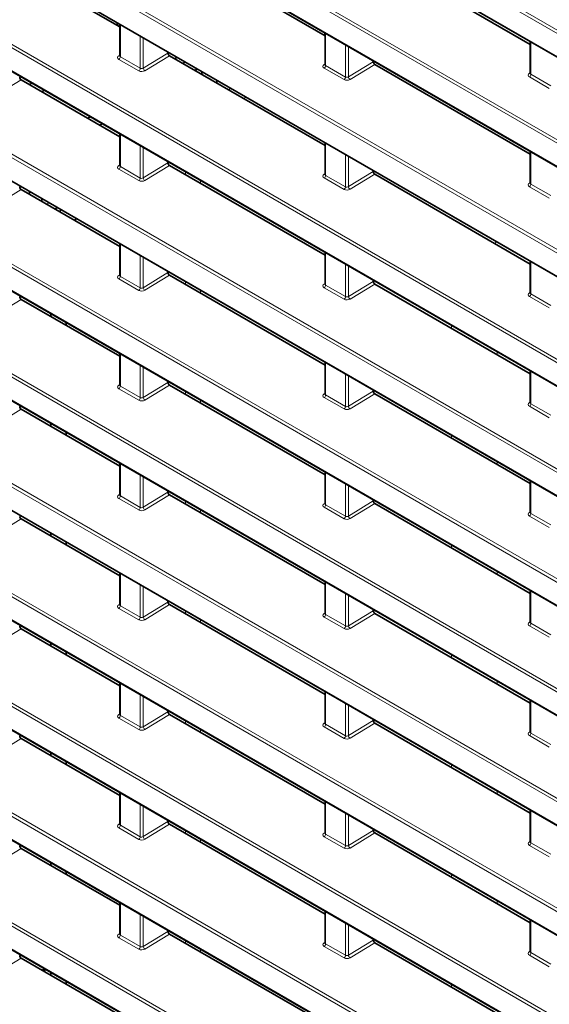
# Model space of a CAD drawing. Header units: millimetres. Extents: x 0 to 1118, y 0 to 864.
# Tile 14 of 256: x 80 to 93, y 180 to 203. Entities that reach past the tile are written whole.
import ezdxf

# ---------------------------------------------------------------- set-up
doc = ezdxf.new("R2010")
doc.units = ezdxf.units.MM

msp = doc.modelspace()

# ---------------------------------------------------------------- linework, layer by layer
at = {"color": 7, "linetype": 'Continuous', "lineweight": 18}
for p, q in [((174.4661, 155.7297), (75.4639, 212.8825)), ((75.4978, 212.9428), (174.4999, 155.7901)), ((75.4639, 212.3482), (174.4661, 155.1955)), ((174.4661, 153.1781), (75.4639, 210.3308)), ((75.4978, 210.3911), (174.4999, 153.2384)), ((75.4639, 209.7965), (174.4661, 152.6438)), ((75.4978, 207.8394), (174.4999, 150.6867)), ((174.4661, 150.6264), (75.4639, 207.7791)), ((75.4639, 207.2449), (174.4661, 150.0921)), ((75.4978, 205.2877), (174.4999, 148.135)), ((174.4661, 148.0747), (75.4639, 205.2274)), ((75.4639, 204.6932), (174.4661, 147.5404)), ((82.7501, 203.0217), (82.7501, 202.2709)), ((83.211, 202.0049), (83.211, 202.7557)), ((87.5085, 202.8041), (87.471, 202.7825)), ((87.5231, 202.818), (87.5231, 202.0672)), ((174.4661, 145.523), (75.4639, 202.6757)), ((75.4978, 202.736), (174.4999, 145.5833)), ((83.2811, 202.7152), (83.2811, 202.008)), ((87.9839, 201.8012), (87.9839, 202.552)), ((92.2961, 202.6143), (92.2961, 201.8636)), ((82.7151, 202.295), (82.7355, 202.3083)), ((83.2811, 202.008), (83.8572, 202.3578)), ((83.8926, 202.2966), (83.3173, 201.9474)), ((88.054, 202.5115), (88.054, 201.8043)), ((75.4639, 202.1415), (174.4661, 144.9887)), ((83.1772, 201.9446), (82.7163, 202.2106)), ((82.7501, 202.2709), (83.211, 202.0049)), ((87.4881, 202.0914), (87.5085, 202.1046)), ((87.5231, 202.0672), (87.9839, 201.8012)), ((88.054, 201.8043), (88.6302, 202.1541)), ((88.6656, 202.0929), (88.0903, 201.7437)), ((87.9501, 201.7409), (87.4893, 202.0069)), ((92.261, 201.8877), (92.2814, 201.9009)), ((92.2961, 201.8636), (92.7569, 201.5975)), ((80.4442, 201.7356), (79.9409, 201.4301)), ((92.7231, 201.5372), (92.2623, 201.8032)), ((85.3178, 201.5394), (85.261, 201.5066)), ((85.6146, 201.3025), (85.6714, 201.3353)), ((82.7501, 200.47), (82.7501, 199.7192)), ((87.5231, 200.2663), (87.5231, 199.5155)), ((174.4661, 142.9713), (75.4639, 200.124)), ((75.4978, 200.1843), (174.4999, 143.0316)), ((83.211, 199.4532), (83.211, 200.204)), ((83.2811, 200.1635), (83.2811, 199.4563)), ((92.2961, 200.0627), (92.2961, 199.3119)), ((83.2811, 199.4563), (83.8572, 199.8061)), ((87.9839, 199.2495), (87.9839, 200.0003)), ((88.054, 199.9598), (88.054, 199.2527)), ((75.4639, 199.5898), (174.4661, 142.4371)), ((82.7151, 199.7434), (82.7355, 199.7566)), ((83.1772, 199.3929), (82.7163, 199.6589)), ((82.7501, 199.7192), (83.211, 199.4532)), ((83.8926, 199.7449), (83.3173, 199.3957)), ((84.2622, 199.5971), (84.2622, 199.5315)), ((87.4881, 199.5397), (87.5085, 199.5529)), ((88.054, 199.2527), (88.6302, 199.6024)), ((84.6157, 199.393), (84.6157, 199.3274)), ((87.9501, 199.1892), (87.4893, 199.4552)), ((87.5231, 199.5155), (87.9839, 199.2495)), ((88.6656, 199.5412), (88.0903, 199.192)), ((92.261, 199.336), (92.2814, 199.3492)), ((80.4442, 199.1839), (79.9409, 198.8784)), ((80.4455, 199.2488), (80.4112, 199.229)), ((92.7231, 198.9855), (92.2623, 199.2516)), ((92.2961, 199.3119), (92.7569, 199.0458)), ((81.0925, 198.8753), (81.0356, 198.8425)), ((91.4482, 197.9348), (91.505, 197.9676)), ((82.7501, 197.9183), (82.7501, 197.1675)), ((174.4661, 140.4196), (75.4639, 197.5723)), ((75.4978, 197.6326), (174.4999, 140.4799)), ((83.211, 196.9015), (83.211, 197.6523)), ((83.2811, 197.6118), (83.2811, 196.9047)), ((87.5231, 197.7146), (87.5231, 196.9639)), ((92.2961, 197.511), (92.2961, 196.7602)), ((87.9839, 196.6978), (87.9839, 197.4486)), ((88.054, 197.4081), (88.054, 196.701)), ((75.4639, 197.0381), (174.4661, 139.8854)), ((82.7151, 197.1917), (82.7355, 197.2049)), ((83.1772, 196.8412), (82.7163, 197.1072)), ((82.7501, 197.1675), (83.211, 196.9015)), ((83.2811, 196.9047), (83.8572, 197.2544)), ((83.8926, 197.1932), (83.3173, 196.844)), ((84.2622, 197.0454), (84.2622, 196.9798)), ((88.054, 196.701), (88.6302, 197.0507)), ((84.6157, 196.8413), (84.6157, 196.7757)), ((87.4881, 196.988), (87.5085, 197.0012)), ((87.9501, 196.6375), (87.4893, 196.9035)), ((87.5231, 196.9639), (87.9839, 196.6978)), ((88.6656, 196.9895), (88.0903, 196.6403)), ((80.4442, 196.6322), (79.9409, 196.3267)), ((92.261, 196.7843), (92.2814, 196.7975)), ((92.7231, 196.4338), (92.2623, 196.6999)), ((92.2961, 196.7602), (92.7569, 196.4941)), ((90.4494, 196.0254), (90.4494, 195.9597)), ((82.7501, 195.3666), (82.7501, 194.6159)), ((91.51, 195.413), (91.51, 195.3474)), ((174.4661, 137.8679), (75.4639, 195.0206)), ((75.4978, 195.081), (174.4999, 137.9282)), ((83.211, 194.3498), (83.211, 195.1006)), ((83.2811, 195.0601), (83.2811, 194.353)), ((87.5231, 195.163), (87.5231, 194.4122)), ((87.9839, 194.1461), (87.9839, 194.8969)), ((88.054, 194.8565), (88.054, 194.1493)), ((92.2961, 194.9593), (92.2961, 194.2085)), ((82.7151, 194.64), (82.7355, 194.6532)), ((83.1772, 194.2895), (82.7163, 194.5555)), ((82.7501, 194.6159), (83.211, 194.3498)), ((83.2811, 194.353), (83.8572, 194.7027)), ((83.8926, 194.6415), (83.3173, 194.2923)), ((75.4639, 194.4864), (174.4661, 137.3337)), ((84.2622, 194.4938), (84.2622, 194.4281)), ((84.6157, 194.2897), (84.6157, 194.224)), ((87.4881, 194.4363), (87.5085, 194.4495)), ((87.9501, 194.0858), (87.4893, 194.3519)), ((87.5231, 194.4122), (87.9839, 194.1461)), ((88.054, 194.1493), (88.6302, 194.499)), ((88.6656, 194.4378), (88.0903, 194.0886)), ((80.4442, 194.0805), (79.9409, 193.775)), ((92.261, 194.2326), (92.2814, 194.2458)), ((92.7231, 193.8821), (92.2623, 194.1482)), ((92.2961, 194.2085), (92.7569, 193.9424)), ((90.4494, 193.4737), (90.4494, 193.408)), ((82.7501, 192.815), (82.7501, 192.0642)), ((91.51, 192.8614), (91.51, 192.7957)), ((174.4661, 135.3162), (75.4639, 192.469)), ((75.4978, 192.5293), (174.4999, 135.3765)), ((83.211, 191.7981), (83.211, 192.5489)), ((83.2811, 192.5085), (83.2811, 191.8013)), ((87.5231, 192.6113), (87.5231, 191.8605)), ((87.9839, 191.5944), (87.9839, 192.3452)), ((88.054, 192.3048), (88.054, 191.5976)), ((92.2961, 192.4076), (92.2961, 191.6568)), ((82.7151, 192.0883), (82.7355, 192.1015)), ((83.1772, 191.7378), (82.7163, 192.0039)), ((82.7501, 192.0642), (83.211, 191.7981)), ((83.2811, 191.8013), (83.8572, 192.151)), ((83.8926, 192.0898), (83.3173, 191.7406)), ((75.4639, 191.9347), (174.4661, 134.782)), ((84.2622, 191.9421), (84.2622, 191.8764)), ((87.4881, 191.8846), (87.5085, 191.8978)), ((87.9501, 191.5341), (87.4893, 191.8002)), ((87.5231, 191.8605), (87.9839, 191.5944)), ((88.054, 191.5976), (88.6302, 191.9474)), ((88.6656, 191.8861), (88.0903, 191.5369)), ((84.6157, 191.738), (84.6157, 191.6723)), ((92.261, 191.6809), (92.2814, 191.6941)), ((92.7231, 191.3304), (92.2623, 191.5965)), ((92.2961, 191.6568), (92.7569, 191.3908)), ((80.4442, 191.5288), (79.9409, 191.2233)), ((90.4494, 190.922), (90.4494, 190.8563)), ((82.7501, 190.2633), (82.7501, 189.5125)), ((91.51, 190.3097), (91.51, 190.244)), ((75.4978, 189.9776), (174.4999, 132.8248)), ((83.211, 189.2464), (83.211, 189.9972)), ((83.2811, 189.9568), (83.2811, 189.2496)), ((87.5231, 190.0596), (87.5231, 189.3088)), ((174.4661, 132.7645), (75.4639, 189.9173)), ((87.9839, 189.0427), (87.9839, 189.7935)), ((88.054, 189.7531), (88.054, 189.0459)), ((92.2961, 189.8559), (92.2961, 189.1051)), ((82.7151, 189.5366), (82.7355, 189.5498)), ((82.7501, 189.5125), (83.211, 189.2464)), ((83.2811, 189.2496), (83.8572, 189.5994)), ((83.8926, 189.5381), (83.3173, 189.1889)), ((75.4639, 189.383), (174.4661, 132.2303)), ((83.1772, 189.1861), (82.7163, 189.4522)), ((84.2622, 189.3904), (84.2622, 189.3248)), ((87.4881, 189.3329), (87.5085, 189.3461)), ((87.5231, 189.3088), (87.9839, 189.0427)), ((88.054, 189.0459), (88.6302, 189.3957)), ((88.6656, 189.3344), (88.0903, 188.9852)), ((84.6157, 189.1863), (84.6157, 189.1207)), ((87.9501, 188.9824), (87.4893, 189.2485)), ((92.261, 189.1292), (92.2814, 189.1425)), ((92.7231, 188.7788), (92.2623, 189.0448)), ((92.2961, 189.1051), (92.7569, 188.8391)), ((80.4442, 188.9771), (79.9409, 188.6716)), ((90.4494, 188.3703), (90.4494, 188.3047)), ((82.7501, 187.7116), (82.7501, 186.9608)), ((91.51, 187.758), (91.51, 187.6924)), ((75.4978, 187.4259), (174.4999, 130.2732)), ((83.211, 186.6947), (83.211, 187.4455)), ((87.5231, 187.5079), (87.5231, 186.7571)), ((174.4661, 130.2128), (75.4639, 187.3656)), ((83.2811, 187.4051), (83.2811, 186.6979)), ((87.9839, 186.4911), (87.9839, 187.2418)), ((88.054, 187.2014), (88.054, 186.4942)), ((92.2961, 187.3042), (92.2961, 186.5534)), ((82.7151, 186.9849), (82.7355, 186.9981)), ((83.2811, 186.6979), (83.8572, 187.0477)), ((83.8926, 186.9864), (83.3173, 186.6372)), ((75.4639, 186.8313), (174.4661, 129.6786)), ((83.1772, 186.6344), (82.7163, 186.9005)), ((82.7501, 186.9608), (83.211, 186.6947)), ((84.2622, 186.8387), (84.2622, 186.7731)), ((87.4881, 186.7812), (87.5085, 186.7945)), ((87.5231, 186.7571), (87.9839, 186.4911)), ((88.054, 186.4942), (88.6302, 186.844)), ((88.6656, 186.7827), (88.0903, 186.4335)), ((84.6157, 186.6346), (84.6157, 186.569)), ((87.9501, 186.4308), (87.4893, 186.6968)), ((92.261, 186.5775), (92.2814, 186.5908)), ((92.2961, 186.5534), (92.7569, 186.2874)), ((80.4442, 186.4254), (79.9409, 186.1199)), ((92.7231, 186.2271), (92.2623, 186.4931)), ((90.4494, 185.8186), (90.4494, 185.753)), ((82.7501, 185.1599), (82.7501, 184.4091)), ((91.51, 185.2063), (91.51, 185.1407)), ((87.5231, 184.9562), (87.5231, 184.2054)), ((174.4661, 127.6612), (75.4639, 184.8139)), ((75.4978, 184.8742), (174.4999, 127.7215)), ((83.211, 184.1431), (83.211, 184.8938)), ((83.2811, 184.8534), (83.2811, 184.1462)), ((87.9839, 183.9394), (87.9839, 184.6902)), ((92.2961, 184.7525), (92.2961, 184.0017)), ((82.7151, 184.4332), (82.7355, 184.4464)), ((83.2811, 184.1462), (83.8572, 184.496)), ((88.054, 184.6497), (88.054, 183.9425)), ((75.4639, 184.2796), (174.4661, 127.1269)), ((83.1772, 184.0827), (82.7163, 184.3488)), ((82.7501, 184.4091), (83.211, 184.1431)), ((83.8926, 184.4347), (83.3173, 184.0855)), ((84.2622, 184.287), (84.2622, 184.2214)), ((87.4881, 184.2295), (87.5085, 184.2428)), ((88.054, 183.9425), (88.6302, 184.2923)), ((88.6656, 184.2311), (88.0903, 183.8819)), ((84.6157, 184.0829), (84.6157, 184.0173)), ((87.9501, 183.8791), (87.4893, 184.1451)), ((87.5231, 184.2054), (87.9839, 183.9394)), ((92.261, 184.0258), (92.2814, 184.0391)), ((92.2961, 184.0017), (92.7569, 183.7357)), ((80.4442, 183.8738), (79.9409, 183.5682)), ((92.7231, 183.6754), (92.2623, 183.9414)), ((90.4494, 183.2669), (90.4494, 183.2013)), ((91.51, 182.6546), (91.51, 182.589)), ((82.7501, 182.6082), (82.7501, 181.8574)), ((87.5231, 182.4045), (87.5231, 181.6537)), ((83.211, 181.5914), (83.211, 182.3422)), ((83.2811, 182.3017), (83.2811, 181.5945)), ((92.2961, 182.2008), (92.2961, 181.45)), ((83.2811, 181.5945), (83.8572, 181.9443)), ((87.9839, 181.3877), (87.9839, 182.1385)), ((88.054, 182.098), (88.054, 181.3908)), ((82.7151, 181.8815), (82.7355, 181.8948)), ((83.1772, 181.5311), (82.7163, 181.7971)), ((82.7501, 181.8574), (83.211, 181.5914)), ((83.8926, 181.883), (83.3173, 181.5339)), ((84.2622, 181.7353), (84.2622, 181.6697)), ((88.054, 181.3908), (88.6302, 181.7406)), ((84.6157, 181.5312), (84.6157, 181.4656)), ((87.4881, 181.6778), (87.5085, 181.6911)), ((87.9501, 181.3274), (87.4893, 181.5934)), ((87.5231, 181.6537), (87.9839, 181.3877)), ((88.6656, 181.6794), (88.0903, 181.3302)), ((92.261, 181.4741), (92.2814, 181.4874)), ((80.4442, 181.3221), (79.9409, 181.0165)), ((92.7231, 181.1237), (92.2623, 181.3897)), ((92.2961, 181.45), (92.7569, 181.184)), ((90.4494, 180.7152), (90.4494, 180.6496))]:
    msp.add_line(p, q, dxfattribs=at)
at = {"color": 7, "linetype": 'Continuous', "lineweight": 35}
for p, q in [((75.4743, 212.3253), (174.4764, 155.1726)), ((75.4743, 209.7737), (174.4764, 152.6209)), ((75.4743, 207.222), (174.4764, 150.0692)), ((87.5085, 202.7609), (83.8926, 204.8483)), ((75.4743, 204.6703), (174.4764, 147.5175)), ((92.2814, 202.5572), (88.6656, 204.6446)), ((82.7355, 202.9645), (80.4442, 204.2873)), ((82.6536, 203.0118), (82.7104, 203.0446)), ((82.7355, 203.0302), (82.7355, 202.2924)), ((87.5085, 202.8265), (87.5085, 202.0887)), ((92.2814, 202.6228), (92.2814, 201.885)), ((83.8572, 202.3826), (83.8572, 202.3578)), ((87.5085, 200.2092), (83.8926, 202.2966)), ((75.4743, 202.1186), (174.4764, 144.9659)), ((84.07, 202.2598), (84.0131, 202.227)), ((84.2573, 202.1516), (84.2005, 202.1188)), ((88.6302, 202.1789), (88.6302, 202.1541)), ((92.2814, 200.0055), (88.6656, 202.0929)), ((84.5402, 201.9883), (84.4833, 201.9555)), ((84.6405, 201.8648), (84.6405, 201.9304)), ((82.7355, 200.4129), (80.4442, 201.7356)), ((80.6948, 201.6565), (80.638, 201.6237)), ((84.994, 201.6607), (84.994, 201.7263)), ((80.9776, 201.4933), (80.9208, 201.4604)), ((82.0473, 200.8758), (81.9904, 200.843)), ((82.3301, 200.7125), (82.2733, 200.6797)), ((82.7355, 200.4785), (82.7355, 199.7407)), ((87.5085, 200.2748), (87.5085, 199.537)), ((92.2814, 200.0711), (92.2814, 199.3333)), ((83.8572, 199.8309), (83.8572, 199.8061)), ((75.4743, 199.5669), (174.4764, 142.4142)), ((87.5085, 197.6575), (83.8926, 199.7449)), ((88.6302, 199.6272), (88.6302, 199.6024)), ((92.2814, 197.4538), (88.6656, 199.5412)), ((82.7355, 197.8612), (80.4442, 199.1839)), ((80.6409, 199.136), (80.6409, 199.0703)), ((80.9238, 198.9727), (80.9238, 198.9071)), ((81.2261, 198.7325), (81.2829, 198.7654)), ((81.3407, 198.6664), (81.3691, 198.7156)), ((81.7226, 198.5115), (81.6942, 198.4623)), ((82.7355, 197.9268), (82.7355, 197.189)), ((87.5085, 197.7231), (87.5085, 196.9853)), ((92.2814, 197.5194), (92.2814, 196.7816)), ((83.8572, 197.2792), (83.8572, 197.2544)), ((87.5085, 195.1058), (83.8926, 197.1932)), ((88.6302, 197.0755), (88.6302, 197.0507)), ((75.4743, 197.0152), (174.4764, 139.8625)), ((92.2814, 194.9021), (88.6656, 196.9895)), ((82.7355, 195.3095), (80.4442, 196.6322)), ((81.1332, 196.2344), (81.1332, 196.3001)), ((81.4868, 196.0303), (81.4868, 196.096)), ((82.7355, 195.3751), (82.7355, 194.6373)), ((87.5085, 195.1714), (87.5085, 194.4336)), ((92.2814, 194.9677), (92.2814, 194.2299)), ((83.8572, 194.7275), (83.8572, 194.7027)), ((87.5085, 192.5541), (83.8926, 194.6415)), ((88.6302, 194.5238), (88.6302, 194.499)), ((75.4743, 194.4635), (174.4764, 137.3108)), ((92.2814, 192.3504), (88.6656, 194.4378)), ((82.7355, 192.7578), (80.4442, 194.0805)), ((81.1332, 193.6827), (81.1332, 193.7484)), ((81.4868, 193.4786), (81.4868, 193.5443)), ((82.7355, 192.8234), (82.7355, 192.0856)), ((87.5085, 192.6197), (87.5085, 191.8819)), ((92.2814, 192.416), (92.2814, 191.6782)), ((83.8572, 192.1758), (83.8572, 192.151)), ((87.5085, 190.0024), (83.8926, 192.0898)), ((75.4743, 191.9118), (174.4764, 134.7591)), ((88.6302, 191.9721), (88.6302, 191.9474)), ((92.2814, 189.7987), (88.6656, 191.8861)), ((82.7355, 190.2061), (80.4442, 191.5288)), ((81.1332, 191.1311), (81.1332, 191.1967)), ((81.4868, 190.927), (81.4868, 190.9926)), ((82.7355, 190.2717), (82.7355, 189.5339)), ((87.5085, 190.068), (87.5085, 189.3302)), ((92.2814, 189.8643), (92.2814, 189.1266)), ((83.8572, 189.6241), (83.8572, 189.5994)), ((87.5085, 187.4507), (83.8926, 189.5381)), ((75.4743, 189.3601), (174.4764, 132.2074)), ((88.6302, 189.4205), (88.6302, 189.3957)), ((92.2814, 187.247), (88.6656, 189.3344)), ((82.7355, 187.6544), (80.4442, 188.9771)), ((81.1332, 188.5794), (81.1332, 188.645)), ((81.4868, 188.3753), (81.4868, 188.4409)), ((82.7355, 187.72), (82.7355, 186.9822)), ((87.5085, 187.5163), (87.5085, 186.7786)), ((92.2814, 187.3127), (92.2814, 186.5749)), ((83.8572, 187.0724), (83.8572, 187.0477)), ((87.5085, 184.899), (83.8926, 186.9864)), ((75.4743, 186.8084), (174.4764, 129.6557)), ((88.6302, 186.8688), (88.6302, 186.844)), ((92.2814, 184.6953), (88.6656, 186.7827)), ((82.7355, 185.1027), (80.4442, 186.4254)), ((81.1332, 186.0277), (81.1332, 186.0933)), ((81.4868, 185.8236), (81.4868, 185.8892)), ((82.7355, 185.1683), (82.7355, 184.4305)), ((87.5085, 184.9647), (87.5085, 184.2269)), ((92.2814, 184.761), (92.2814, 184.0232)), ((83.8572, 184.5208), (83.8572, 184.496)), ((75.4743, 184.2568), (174.4764, 127.104)), ((87.5085, 182.3473), (83.8926, 184.4347)), ((88.6302, 184.3171), (88.6302, 184.2923)), ((92.2814, 182.1437), (88.6656, 184.2311)), ((82.7355, 182.551), (80.4442, 183.8738)), ((81.1332, 183.476), (81.1332, 183.5416)), ((81.4868, 183.2719), (81.4868, 183.3375)), ((82.7355, 182.6166), (82.7355, 181.8789)), ((87.5085, 182.413), (87.5085, 181.6752)), ((92.2814, 182.2093), (92.2814, 181.4715)), ((83.8572, 181.9691), (83.8572, 181.9443)), ((87.5085, 179.7956), (83.8926, 181.883)), ((88.6302, 181.7654), (88.6302, 181.7406)), ((92.2814, 179.592), (88.6656, 181.6794)), ((82.7355, 179.9993), (80.4442, 181.3221)), ((80.9341, 181.0392), (80.991, 181.072)), ((81.0188, 181.056), (80.9619, 181.0232)), ((81.1332, 180.9243), (81.1332, 180.9899)), ((81.4868, 180.7202), (81.4868, 180.7858))]:
    msp.add_line(p, q, dxfattribs=at)
at = {"color": 7, "linetype": 'Continuous', "lineweight": 18}
for centre, radius, start, end in [((82.7306, 202.3184), 0.028, 236.4259, 280.59619), ((82.6729, 202.2746), 0.0773, 304.1588, 357.2848), ((87.5036, 202.1147), 0.028, 236.4259, 280.59619), ((87.4459, 202.0709), 0.0773, 304.1588, 357.2848), ((83.1338, 202.0085), 0.0773, 304.1588, 357.2848), ((83.362, 202.0153), 0.0813, 185.10775, 236.65068), ((92.2765, 201.911), 0.028, 236.4259, 280.59619), ((92.2189, 201.8672), 0.0773, 304.1588, 357.2848), ((87.9067, 201.8049), 0.0773, 304.1588, 357.2848), ((88.135, 201.8116), 0.0813, 185.10775, 236.65068), ((82.7306, 199.7667), 0.028, 236.4259, 280.59619), ((82.6729, 199.7229), 0.0773, 304.1588, 357.2848), ((83.1338, 199.4569), 0.0773, 304.1588, 357.2848), ((83.362, 199.4636), 0.0813, 185.10775, 236.65068), ((87.5036, 199.563), 0.028, 236.4259, 280.59619), ((87.4459, 199.5192), 0.0773, 304.1588, 357.2848), ((92.2765, 199.3593), 0.028, 236.4259, 280.59619), ((87.9067, 199.2532), 0.0773, 304.1588, 357.2848), ((88.135, 199.2599), 0.0813, 185.10775, 236.65068), ((92.2189, 199.3155), 0.0773, 304.1588, 357.2848), ((82.7306, 197.215), 0.028, 236.4259, 280.59619), ((82.6729, 197.1712), 0.0773, 304.1588, 357.2848), ((83.1338, 196.9052), 0.0773, 304.1588, 357.2848), ((83.362, 196.9119), 0.0813, 185.10775, 236.65068), ((87.5036, 197.0113), 0.028, 236.4259, 280.59619), ((87.4459, 196.9675), 0.0773, 304.1588, 357.2848), ((87.9067, 196.7015), 0.0773, 304.1588, 357.2848), ((88.135, 196.7082), 0.0813, 185.10775, 236.65068), ((92.2765, 196.8076), 0.028, 236.4259, 280.59619), ((92.2189, 196.7638), 0.0773, 304.1588, 357.2848), ((82.7306, 194.6633), 0.028, 236.4259, 280.59619), ((82.6729, 194.6195), 0.0773, 304.1588, 357.2848), ((83.1338, 194.3535), 0.0773, 304.1588, 357.2848), ((83.362, 194.3602), 0.0813, 185.10775, 236.65068), ((87.5036, 194.4596), 0.028, 236.4259, 280.59619), ((87.4459, 194.4158), 0.0773, 304.1588, 357.2848), ((87.9067, 194.1498), 0.0773, 304.1588, 357.2848), ((88.135, 194.1565), 0.0813, 185.10775, 236.65068), ((92.2765, 194.2559), 0.028, 236.4259, 280.59619), ((92.2189, 194.2121), 0.0773, 304.1588, 357.2848), ((82.7306, 192.1116), 0.028, 236.4259, 280.59619), ((82.6729, 192.0678), 0.0773, 304.1588, 357.2848), ((83.1338, 191.8018), 0.0773, 304.1588, 357.2848), ((83.362, 191.8085), 0.0813, 185.10775, 236.65068), ((87.5036, 191.9079), 0.028, 236.4259, 280.59619), ((87.4459, 191.8641), 0.0773, 304.1588, 357.2848), ((87.9067, 191.5981), 0.0773, 304.1588, 357.2848), ((88.135, 191.6048), 0.0813, 185.10775, 236.65068), ((92.2765, 191.7043), 0.028, 236.4259, 280.59619), ((92.2189, 191.6605), 0.0773, 304.1588, 357.2848), ((82.7306, 189.5599), 0.028, 236.4259, 280.59619), ((82.6729, 189.5161), 0.0773, 304.1588, 357.2848), ((87.5036, 189.3563), 0.028, 236.4259, 280.59619), ((87.4459, 189.3124), 0.0773, 304.1588, 357.2848), ((83.1338, 189.2501), 0.0773, 304.1588, 357.2848), ((83.362, 189.2568), 0.0813, 185.10775, 236.65068), ((87.9067, 189.0464), 0.0773, 304.1588, 357.2848), ((88.135, 189.0531), 0.0813, 185.10775, 236.65068), ((92.2765, 189.1526), 0.028, 236.4259, 280.59619), ((92.2189, 189.1088), 0.0773, 304.1588, 357.2848), ((82.7306, 187.0082), 0.028, 236.4259, 280.59619), ((82.6729, 186.9644), 0.0773, 304.1588, 357.2848), ((87.5036, 186.8046), 0.028, 236.4259, 280.59619), ((87.4459, 186.7608), 0.0773, 304.1588, 357.2848), ((83.1338, 186.6984), 0.0773, 304.1588, 357.2848), ((83.362, 186.7051), 0.0813, 185.10775, 236.65068), ((92.2765, 186.6009), 0.028, 236.4259, 280.59619), ((92.2189, 186.5571), 0.0773, 304.1588, 357.2848), ((87.9067, 186.4947), 0.0773, 304.1588, 357.2848), ((88.135, 186.5014), 0.0813, 185.10775, 236.65068), ((82.7306, 184.4566), 0.028, 236.4259, 280.59619), ((82.6729, 184.4128), 0.0773, 304.1588, 357.2848), ((87.5036, 184.2529), 0.028, 236.4259, 280.59619), ((83.1338, 184.1467), 0.0773, 304.1588, 357.2848), ((83.362, 184.1534), 0.0813, 185.10775, 236.65068), ((87.4459, 184.2091), 0.0773, 304.1588, 357.2848), ((92.2765, 184.0492), 0.028, 236.4259, 280.59619), ((92.2189, 184.0054), 0.0773, 304.1588, 357.2848), ((87.9067, 183.943), 0.0773, 304.1588, 357.2848), ((88.135, 183.9498), 0.0813, 185.10775, 236.65068), ((82.7306, 181.9049), 0.028, 236.4259, 280.59619), ((82.6729, 181.8611), 0.0773, 304.1588, 357.2848), ((83.1338, 181.595), 0.0773, 304.1588, 357.2848), ((83.362, 181.6018), 0.0813, 185.10775, 236.65068), ((87.5036, 181.7012), 0.028, 236.4259, 280.59619), ((87.4459, 181.6574), 0.0773, 304.1588, 357.2848), ((92.2765, 181.4975), 0.028, 236.4259, 280.59619), ((87.9067, 181.3913), 0.0773, 304.1588, 357.2848), ((88.135, 181.3981), 0.0813, 185.10775, 236.65068), ((92.2189, 181.4537), 0.0773, 304.1588, 357.2848)]:
    msp.add_arc(centre, radius, start, end, dxfattribs=at)
at = {"color": 7, "linetype": 'Continuous', "lineweight": 35}
for centre in [(83.8926, 202.3374), (88.6656, 202.1337), (80.4442, 201.7764), (83.8926, 199.7857), (88.6656, 199.582), (80.4442, 199.2247), (83.8926, 197.234), (88.6656, 197.0304), (80.4442, 196.6731), (83.8926, 194.6823), (88.6656, 194.4787), (80.4442, 194.1214), (83.8926, 192.1307), (88.6656, 191.927), (80.4442, 191.5697), (83.8926, 189.579), (88.6656, 189.3753), (80.4442, 189.018), (83.8926, 187.0273), (88.6656, 186.8236), (80.4442, 186.4663), (83.8926, 184.4756), (88.6656, 184.2719), (80.4442, 183.9146), (83.8926, 181.9239), (88.6656, 181.7202), (80.4442, 181.3629)]:
    msp.add_ellipse(centre, major_axis=(-0.025, 0.0433), ratio=0.5778208, start_param=0.7866614, end_param=2.3566964, dxfattribs=at)
at = {"color": 7, "linetype": 'Continuous', "lineweight": 18}
for centre, major_axis, ratio, start_param, end_param in [((82.787, 202.255), (0.1, 0.004), 0.6018966, 2.3498459, 3.9031889), ((82.7855, 202.2949), (0.0499, 0.0041), 0.6250907, 3.089772, 3.8751701), ((87.56, 202.0513), (0.1, 0.004), 0.6018966, 2.3498459, 3.9031889), ((87.5585, 202.0912), (0.0499, 0.0041), 0.6250907, 3.089772, 3.8751701), ((83.2479, 201.989), (0.1, 0.004), 0.6018966, 3.9031889, 5.456532), ((83.2463, 202.0289), (0.0499, 0.0041), 0.6250907, 3.8751701, 5.4285132), ((92.333, 201.8476), (0.1, 0.004), 0.6018966, 2.3498459, 3.9031889), ((92.3314, 201.8875), (0.0499, 0.0041), 0.6250907, 3.089772, 3.8751701), ((88.0208, 201.7853), (0.1, 0.004), 0.6018966, 3.9031889, 5.456532), ((88.0193, 201.8252), (0.0499, 0.0041), 0.6250907, 3.8751701, 5.4285132), ((82.787, 199.7033), (0.1, 0.004), 0.6018966, 2.3498459, 3.9031889), ((82.7855, 199.7432), (0.0499, 0.0041), 0.6250907, 3.089772, 3.8751701), ((83.2479, 199.4373), (0.1, 0.004), 0.6018966, 3.9031889, 5.456532), ((83.2463, 199.4772), (0.0499, 0.0041), 0.6250907, 3.8751701, 5.4285132), ((87.56, 199.4996), (0.1, 0.004), 0.6018966, 2.3498459, 3.9031889), ((87.5585, 199.5395), (0.0499, 0.0041), 0.6250907, 3.089772, 3.8751701), ((92.333, 199.2959), (0.1, 0.004), 0.6018966, 2.3498459, 3.9031889), ((92.3314, 199.3358), (0.0499, 0.0041), 0.6250907, 3.089772, 3.8751701), ((88.0208, 199.2336), (0.1, 0.004), 0.6018966, 3.9031889, 5.456532), ((88.0193, 199.2735), (0.0499, 0.0041), 0.6250907, 3.8751701, 5.4285132), ((82.787, 197.1516), (0.1, 0.004), 0.6018966, 2.3498459, 3.9031889), ((82.7855, 197.1915), (0.0499, 0.0041), 0.6250907, 3.089772, 3.8751701), ((83.2479, 196.8856), (0.1, 0.004), 0.6018966, 3.9031889, 5.456532), ((83.2463, 196.9255), (0.0499, 0.0041), 0.6250907, 3.8751701, 5.4285132), ((87.56, 196.9479), (0.1, 0.004), 0.6018966, 2.3498459, 3.9031889), ((87.5585, 196.9878), (0.0499, 0.0041), 0.6250907, 3.089772, 3.8751701), ((88.0208, 196.6819), (0.1, 0.004), 0.6018966, 3.9031889, 5.456532), ((88.0193, 196.7218), (0.0499, 0.0041), 0.6250907, 3.8751701, 5.4285132), ((92.333, 196.7442), (0.1, 0.004), 0.6018966, 2.3498459, 3.9031889), ((92.3314, 196.7841), (0.0499, 0.0041), 0.6250907, 3.089772, 3.8751701), ((82.787, 194.5999), (0.1, 0.004), 0.6018966, 2.3498459, 3.9031889), ((82.7855, 194.6398), (0.0499, 0.0041), 0.6250907, 3.089772, 3.8751701), ((83.2479, 194.3339), (0.1, 0.004), 0.6018966, 3.9031889, 5.456532), ((83.2463, 194.3738), (0.0499, 0.0041), 0.6250907, 3.8751701, 5.4285132), ((87.56, 194.3962), (0.1, 0.004), 0.6018966, 2.3498459, 3.9031889), ((87.5585, 194.4361), (0.0499, 0.0041), 0.6250907, 3.089772, 3.8751701), ((88.0208, 194.1302), (0.1, 0.004), 0.6018966, 3.9031889, 5.456532), ((88.0193, 194.1701), (0.0499, 0.0041), 0.6250907, 3.8751701, 5.4285132), ((92.333, 194.1926), (0.1, 0.004), 0.6018966, 2.3498459, 3.9031889), ((92.3314, 194.2325), (0.0499, 0.0041), 0.6250907, 3.089772, 3.8751701), ((82.787, 192.0482), (0.1, 0.004), 0.6018966, 2.3498459, 3.9031889), ((82.7855, 192.0881), (0.0499, 0.0041), 0.6250907, 3.089772, 3.8751701), ((83.2463, 191.8221), (0.0499, 0.0041), 0.6250907, 3.8751701, 5.4285132), ((87.56, 191.8446), (0.1, 0.004), 0.6018966, 2.3498459, 3.9031889), ((87.5585, 191.8845), (0.0499, 0.0041), 0.6250907, 3.089772, 3.8751701), ((83.2479, 191.7822), (0.1, 0.004), 0.6018966, 3.9031889, 5.456532), ((88.0193, 191.6184), (0.0499, 0.0041), 0.6250907, 3.8751701, 5.4285132), ((92.333, 191.6409), (0.1, 0.004), 0.6018966, 2.3498459, 3.9031889), ((92.3314, 191.6808), (0.0499, 0.0041), 0.6250907, 3.089772, 3.8751701), ((88.0208, 191.5785), (0.1, 0.004), 0.6018966, 3.9031889, 5.456532), ((82.787, 189.4966), (0.1, 0.004), 0.6018966, 2.3498459, 3.9031889), ((82.7855, 189.5365), (0.0499, 0.0041), 0.6250907, 3.089772, 3.8751701), ((87.56, 189.2929), (0.1, 0.004), 0.6018966, 2.3498459, 3.9031889), ((87.5585, 189.3328), (0.0499, 0.0041), 0.6250907, 3.089772, 3.8751701), ((83.2479, 189.2305), (0.1, 0.004), 0.6018966, 3.9031889, 5.456532), ((83.2463, 189.2704), (0.0499, 0.0041), 0.6250907, 3.8751701, 5.4285132), ((88.0193, 189.0667), (0.0499, 0.0041), 0.6250907, 3.8751701, 5.4285132), ((92.333, 189.0892), (0.1, 0.004), 0.6018966, 2.3498459, 3.9031889), ((92.3314, 189.1291), (0.0499, 0.0041), 0.6250907, 3.089772, 3.8751701), ((88.0208, 189.0268), (0.1, 0.004), 0.6018966, 3.9031889, 5.456532), ((82.787, 186.9449), (0.1, 0.004), 0.6018966, 2.3498459, 3.9031889), ((82.7855, 186.9848), (0.0499, 0.0041), 0.6250907, 3.089772, 3.8751701), ((87.56, 186.7412), (0.1, 0.004), 0.6018966, 2.3498459, 3.9031889), ((87.5585, 186.7811), (0.0499, 0.0041), 0.6250907, 3.089772, 3.8751701), ((83.2479, 186.6788), (0.1, 0.004), 0.6018966, 3.9031889, 5.456532), ((83.2463, 186.7187), (0.0499, 0.0041), 0.6250907, 3.8751701, 5.4285132), ((92.333, 186.5375), (0.1, 0.004), 0.6018966, 2.3498459, 3.9031889), ((92.3314, 186.5774), (0.0499, 0.0041), 0.6250907, 3.089772, 3.8751701), ((88.0208, 186.4751), (0.1, 0.004), 0.6018966, 3.9031889, 5.456532), ((88.0193, 186.515), (0.0499, 0.0041), 0.6250907, 3.8751701, 5.4285132), ((82.787, 184.3932), (0.1, 0.004), 0.6018966, 2.3498459, 3.9031889), ((82.7855, 184.4331), (0.0499, 0.0041), 0.6250907, 3.089772, 3.8751701), ((87.56, 184.1895), (0.1, 0.004), 0.6018966, 2.3498459, 3.9031889), ((87.5585, 184.2294), (0.0499, 0.0041), 0.6250907, 3.089772, 3.8751701), ((83.2479, 184.1271), (0.1, 0.004), 0.6018966, 3.9031889, 5.456532), ((83.2463, 184.167), (0.0499, 0.0041), 0.6250907, 3.8751701, 5.4285132), ((92.333, 183.9858), (0.1, 0.004), 0.6018966, 2.3498459, 3.9031889), ((92.3314, 184.0257), (0.0499, 0.0041), 0.6250907, 3.089772, 3.8751701), ((88.0208, 183.9234), (0.1, 0.004), 0.6018966, 3.9031889, 5.456532), ((88.0193, 183.9633), (0.0499, 0.0041), 0.6250907, 3.8751701, 5.4285132), ((82.787, 181.8415), (0.1, 0.004), 0.6018966, 2.3498459, 3.9031889), ((82.7855, 181.8814), (0.0499, 0.0041), 0.6250907, 3.089772, 3.8751701), ((83.2479, 181.5754), (0.1, 0.004), 0.6018966, 3.9031889, 5.456532), ((83.2463, 181.6153), (0.0499, 0.0041), 0.6250907, 3.8751701, 5.4285132), ((87.56, 181.6378), (0.1, 0.004), 0.6018966, 2.3498459, 3.9031889), ((87.5585, 181.6777), (0.0499, 0.0041), 0.6250907, 3.089772, 3.8751701), ((92.333, 181.4341), (0.1, 0.004), 0.6018966, 2.3498459, 3.9031889), ((92.3314, 181.474), (0.0499, 0.0041), 0.6250907, 3.089772, 3.8751701), ((88.0208, 181.3718), (0.1, 0.004), 0.6018966, 3.9031889, 5.456532), ((88.0193, 181.4117), (0.0499, 0.0041), 0.6250907, 3.8751701, 5.4285132)]:
    msp.add_ellipse(centre, major_axis=major_axis, ratio=ratio, start_param=start_param, end_param=end_param, dxfattribs=at)
at = {"color": 7, "linetype": 'Continuous', "lineweight": 35}
for points, knots in [([(82.7355, 202.2924), (82.7355, 202.2924), (82.7359, 202.2902), (82.7352, 202.289), (82.7345, 202.2878)], [0, 0, 0, 0, 0.0088292, 1, 1, 1, 1]), ([(87.5084, 202.0887), (87.5084, 202.0887), (87.5089, 202.0866), (87.5082, 202.0853), (87.5075, 202.0841)], [0, 0, 0, 0, 0.00777868, 1, 1, 1, 1]), ([(92.2814, 201.885), (92.2814, 201.885), (92.2819, 201.8829), (92.2812, 201.8816), (92.2805, 201.8804)], [0, 0, 0, 0, 0.0077787, 1, 1, 1, 1]), ([(82.7355, 199.7407), (82.7355, 199.7407), (82.7359, 199.7386), (82.7352, 199.7373), (82.7345, 199.7361)], [0, 0, 0, 0, 0.0077787, 1, 1, 1, 1]), ([(87.5084, 199.537), (87.5084, 199.537), (87.5089, 199.5349), (87.5082, 199.5336), (87.5075, 199.5324)], [0, 0, 0, 0, 0.0088292, 1, 1, 1, 1]), ([(92.2814, 199.3333), (92.2814, 199.3333), (92.2819, 199.3312), (92.2812, 199.3299), (92.2805, 199.3287)], [0, 0, 0, 0, 0.00777868, 1, 1, 1, 1]), ([(82.7355, 197.189), (82.7355, 197.189), (82.7359, 197.1869), (82.7352, 197.1856), (82.7345, 197.1844)], [0, 0, 0, 0, 0.0077787, 1, 1, 1, 1]), ([(87.5084, 196.9853), (87.5084, 196.9853), (87.5089, 196.9832), (87.5082, 196.9819), (87.5075, 196.9807)], [0, 0, 0, 0, 0.0077787, 1, 1, 1, 1]), ([(92.2814, 196.7816), (92.2814, 196.7816), (92.2819, 196.7795), (92.2812, 196.7783), (92.2805, 196.777)], [0, 0, 0, 0, 0.0088292, 1, 1, 1, 1]), ([(82.7355, 194.6373), (82.7355, 194.6373), (82.7359, 194.6352), (82.7352, 194.6339), (82.7345, 194.6327)], [0, 0, 0, 0, 0.0077787, 1, 1, 1, 1]), ([(87.5084, 194.4336), (87.5084, 194.4336), (87.5089, 194.4315), (87.5082, 194.4303), (87.5075, 194.429)], [0, 0, 0, 0, 0.0077787, 1, 1, 1, 1]), ([(92.2814, 194.2299), (92.2814, 194.2299), (92.2819, 194.2278), (92.2812, 194.2266), (92.2805, 194.2253)], [0, 0, 0, 0, 0.0077787, 1, 1, 1, 1]), ([(82.7355, 192.0856), (82.7355, 192.0856), (82.7359, 192.0835), (82.7352, 192.0822), (82.7345, 192.081)], [0, 0, 0, 0, 0.00777868, 1, 1, 1, 1]), ([(87.5084, 191.8819), (87.5084, 191.8819), (87.5089, 191.8798), (87.5082, 191.8786), (87.5075, 191.8773)], [0, 0, 0, 0, 0.0077787, 1, 1, 1, 1]), ([(92.2814, 191.6782), (92.2814, 191.6782), (92.2819, 191.6761), (92.2812, 191.6749), (92.2805, 191.6737)], [0, 0, 0, 0, 0.0077787, 1, 1, 1, 1]), ([(82.7355, 189.5339), (82.7355, 189.5339), (82.7359, 189.5318), (82.7352, 189.5306), (82.7345, 189.5293)], [0, 0, 0, 0, 0.00777868, 1, 1, 1, 1]), ([(87.5084, 189.3302), (87.5084, 189.3302), (87.5089, 189.3281), (87.5082, 189.3269), (87.5075, 189.3256)], [0, 0, 0, 0, 0.0077787, 1, 1, 1, 1]), ([(92.2814, 189.1265), (92.2814, 189.1265), (92.2819, 189.1244), (92.2812, 189.1232), (92.2805, 189.122)], [0, 0, 0, 0, 0.0077787, 1, 1, 1, 1]), ([(82.7355, 186.9822), (82.7355, 186.9822), (82.7359, 186.9801), (82.7352, 186.9789), (82.7345, 186.9776)], [0, 0, 0, 0, 0.0077787, 1, 1, 1, 1]), ([(87.5084, 186.7785), (87.5084, 186.7785), (87.5089, 186.7764), (87.5082, 186.7752), (87.5075, 186.774)], [0, 0, 0, 0, 0.0077787, 1, 1, 1, 1]), ([(92.2814, 186.5748), (92.2814, 186.5748), (92.2819, 186.5727), (92.2812, 186.5715), (92.2805, 186.5703)], [0, 0, 0, 0, 0.00777868, 1, 1, 1, 1]), ([(82.7355, 184.4305), (82.7355, 184.4305), (82.7359, 184.4284), (82.7352, 184.4272), (82.7345, 184.426)], [0, 0, 0, 0, 0.0077787, 1, 1, 1, 1]), ([(87.5084, 184.2268), (87.5084, 184.2268), (87.5089, 184.2247), (87.5082, 184.2235), (87.5075, 184.2223)], [0, 0, 0, 0, 0.0077787, 1, 1, 1, 1]), ([(92.2814, 184.0232), (92.2814, 184.0231), (92.2819, 184.021), (92.2812, 184.0198), (92.2805, 184.0186)], [0, 0, 0, 0, 0.00777868, 1, 1, 1, 1]), ([(82.7355, 181.8788), (82.7355, 181.8788), (82.7359, 181.8767), (82.7352, 181.8755), (82.7345, 181.8743)], [0, 0, 0, 0, 0.00882918, 1, 1, 1, 1]), ([(87.5084, 181.6752), (87.5084, 181.6751), (87.5089, 181.673), (87.5082, 181.6718), (87.5075, 181.6706)], [0, 0, 0, 0, 0.0077787, 1, 1, 1, 1]), ([(92.2814, 181.4715), (92.2814, 181.4715), (92.2819, 181.4693), (92.2812, 181.4681), (92.2805, 181.4669)], [0, 0, 0, 0, 0.0077787, 1, 1, 1, 1])]:
    msp.add_open_spline(points, degree=3, knots=knots, dxfattribs=at)

doc.saveas('drawing.dxf')
